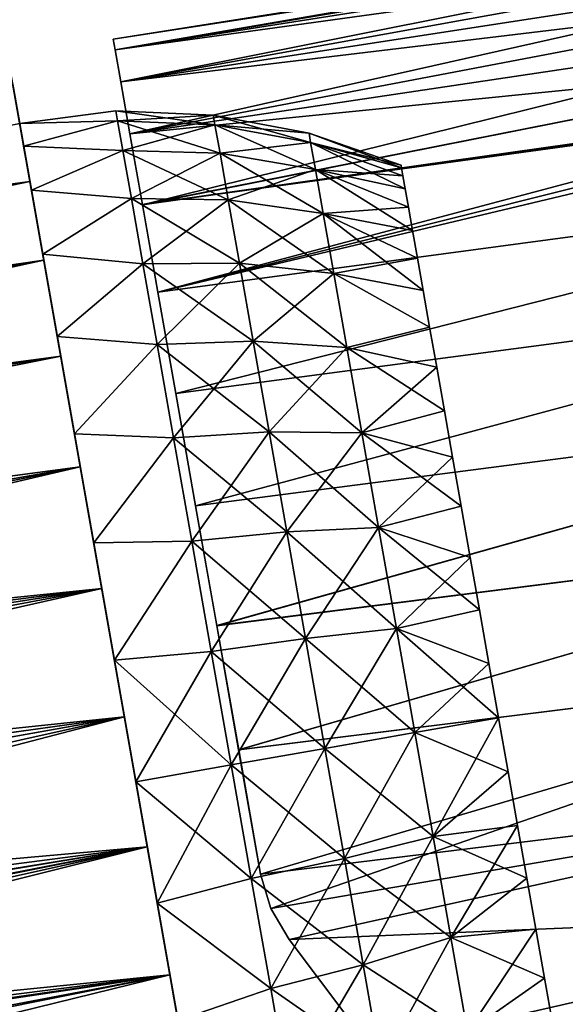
# Model space of a CAD drawing. Header units: millimetres. Extents: x -25 to 79, y -375 to 543.
# Tile 15 of 29: x 43 to 61, y 113 to 146. Entities that reach past the tile are written whole.
import ezdxf

# ---------------------------------------------------------------- set-up
doc = ezdxf.new("R2010")
doc.units = ezdxf.units.MM
doc.header["$LTSCALE"] = 65.185185
for name, color, linetype in [('22', 7, 'CONTINUOUS'), ('23', 7, 'CONTINUOUS'), ('30', 7, 'CONTINUOUS'), ('39', 7, 'CONTINUOUS'), ('40', 7, 'CONTINUOUS'), ('41', 7, 'CONTINUOUS'), ('42', 7, 'CONTINUOUS')]:
    doc.layers.add(name, color=color, linetype=linetype)

msp = doc.modelspace()

# ---------------------------------------------------------------- linework, layer by layer
at = {"layer": '22', "color": 7, "linetype": 'CONTINUOUS', "true_color": 0xa2afbf}
for points in [[(43.801, 140.214, 12.366), (43.466, 142.114, 8.485), (0.062, 132.905, 11.702), (43.801, 140.214, 12.366)], [(-16.215, 127.748, 14.955), (43.801, 140.214, 12.366), (-17.283, 128.772, 13.376), (-16.215, 127.748, 14.955)], [(-17.283, 128.772, 13.376), (43.801, 140.214, 12.366), (0.062, 132.905, 11.702), (-17.283, 128.772, 13.376)], [(44.256, 137.633, 15.836), (43.801, 140.214, 12.366), (-16.215, 127.748, 14.955), (44.256, 137.633, 15.836)], [(-14.954, 126.539, 16.515), (44.256, 137.633, 15.836), (-16.215, 127.748, 14.955), (-14.954, 126.539, 16.515)], [(-13.419, 125.068, 18.088), (44.256, 137.633, 15.836), (-14.954, 126.539, 16.515), (-13.419, 125.068, 18.088)], [(44.812, 134.48, 18.752), (44.256, 137.633, 15.836), (-13.419, 125.068, 18.088), (44.812, 134.48, 18.752)], [(-11.56, 123.284, 19.628), (44.812, 134.48, 18.752), (-13.419, 125.068, 18.088), (-11.56, 123.284, 19.628)], [(45.451, 130.856, 21.032), (44.812, 134.48, 18.752), (-11.56, 123.284, 19.628), (45.451, 130.856, 21.032)], [(-9.353, 121.168, 21.046), (45.451, 130.856, 21.032), (-11.56, 123.284, 19.628), (-9.353, 121.168, 21.046)], [(-8.098, 119.965, 21.686), (45.451, 130.856, 21.032), (-9.353, 121.168, 21.046), (-8.098, 119.965, 21.686)], [(-6.726, 118.649, 22.265), (45.451, 130.856, 21.032), (-8.098, 119.965, 21.686), (-6.726, 118.649, 22.265)], [(46.155, 126.865, 22.604), (45.451, 130.856, 21.032), (-6.726, 118.649, 22.265), (46.155, 126.865, 22.604)], [(-5.226, 117.211, 22.762), (46.155, 126.865, 22.604), (-6.726, 118.649, 22.265), (-5.226, 117.211, 22.762)], [(-3.6, 115.652, 23.153), (46.155, 126.865, 22.604), (-5.226, 117.211, 22.762), (-3.6, 115.652, 23.153)], [(46.895, 122.666, 23.398), (46.155, 126.865, 22.604), (-3.6, 115.652, 23.153), (46.895, 122.666, 23.398)], [(-1.857, 113.978, 23.408), (46.895, 122.666, 23.398), (-3.6, 115.652, 23.153), (-1.857, 113.978, 23.408)], [(0, 112.2, 23.5), (46.895, 122.666, 23.398), (-1.857, 113.978, 23.408), (0, 112.2, 23.5)], [(2.123, 110.98, 23.447), (46.895, 122.666, 23.398), (0, 112.2, 23.5), (2.123, 110.98, 23.447)], [(47.646, 118.405, 23.398), (46.895, 122.666, 23.398), (2.123, 110.98, 23.447), (47.646, 118.405, 23.398)], [(3.966, 109.92, 23.316), (47.646, 118.405, 23.398), (2.123, 110.98, 23.447), (3.966, 109.92, 23.316)], [(5.505, 109.035, 23.144), (47.646, 118.405, 23.398), (3.966, 109.92, 23.316), (5.505, 109.035, 23.144)], [(6.89, 108.239, 22.941), (47.646, 118.405, 23.398), (5.505, 109.035, 23.144), (6.89, 108.239, 22.941)], [(48.387, 114.205, 22.604), (47.646, 118.405, 23.398), (6.89, 108.239, 22.941), (48.387, 114.205, 22.604)], [(9.416, 106.786, 22.444), (48.387, 114.205, 22.604), (6.89, 108.239, 22.941), (9.416, 106.786, 22.444)], [(12.046, 105.274, 21.744), (48.387, 114.205, 22.604), (9.416, 106.786, 22.444), (12.046, 105.274, 21.744)], [(49.091, 110.214, 21.032), (48.387, 114.205, 22.604), (12.046, 105.274, 21.744), (49.091, 110.214, 21.032)]]:
    msp.add_3dface(points, dxfattribs=at)
at = {"layer": '23', "color": 7, "linetype": 'CONTINUOUS', "true_color": 0xa2afbf}
for points in [[(43.466, 142.114, -8.485), (43.801, 140.214, -12.366), (6.615, 135.129, -9.64), (43.466, 142.114, -8.485)], [(0.064, 132.905, -11.702), (43.801, 140.214, -12.366), (-18.279, 129.727, -11.604), (0.064, 132.905, -11.702)], [(-18.279, 129.727, -11.604), (43.801, 140.214, -12.366), (-17.247, 128.737, -13.435), (-18.279, 129.727, -11.604)], [(43.801, 140.214, -12.366), (44.256, 137.633, -15.836), (-17.247, 128.737, -13.435), (43.801, 140.214, -12.366)], [(2.264, 133.423, -11.476), (43.801, 140.214, -12.366), (0.064, 132.905, -11.702), (2.264, 133.423, -11.476)], [(4.489, 134.182, -10.806), (43.801, 140.214, -12.366), (2.264, 133.423, -11.476), (4.489, 134.182, -10.806)], [(6.615, 135.129, -9.64), (43.801, 140.214, -12.366), (4.489, 134.182, -10.806), (6.615, 135.129, -9.64)], [(-17.247, 128.737, -13.435), (44.256, 137.633, -15.836), (-16.173, 127.708, -15.012), (-17.247, 128.737, -13.435)], [(-16.173, 127.708, -15.012), (44.256, 137.633, -15.836), (-14.914, 126.501, -16.56), (-16.173, 127.708, -15.012)], [(44.256, 137.633, -15.836), (44.812, 134.48, -18.752), (-14.914, 126.501, -16.56), (44.256, 137.633, -15.836)], [(-14.914, 126.501, -16.56), (44.812, 134.48, -18.752), (-13.385, 125.035, -18.12), (-14.914, 126.501, -16.56)], [(-13.385, 125.035, -18.12), (44.812, 134.48, -18.752), (-11.532, 123.257, -19.648), (-13.385, 125.035, -18.12)], [(44.812, 134.48, -18.752), (45.451, 130.856, -21.032), (-11.532, 123.257, -19.648), (44.812, 134.48, -18.752)], [(-11.532, 123.257, -19.648), (45.451, 130.856, -21.032), (-9.333, 121.149, -21.057), (-11.532, 123.257, -19.648)], [(45.451, 130.856, -21.032), (46.155, 126.865, -22.604), (-9.333, 121.149, -21.057), (45.451, 130.856, -21.032)], [(-9.333, 121.149, -21.057), (46.155, 126.865, -22.604), (-8.084, 119.951, -21.693), (-9.333, 121.149, -21.057)], [(-8.084, 119.951, -21.693), (46.155, 126.865, -22.604), (-6.719, 118.642, -22.267), (-8.084, 119.951, -21.693)], [(-6.719, 118.642, -22.267), (46.155, 126.865, -22.604), (-5.226, 117.211, -22.762), (-6.719, 118.642, -22.267)], [(46.155, 126.865, -22.604), (46.895, 122.666, -23.398), (-5.226, 117.211, -22.762), (46.155, 126.865, -22.604)], [(-5.226, 117.211, -22.762), (46.895, 122.666, -23.398), (-3.605, 115.657, -23.152), (-5.226, 117.211, -22.762)], [(-3.605, 115.657, -23.152), (46.895, 122.666, -23.398), (-1.862, 113.983, -23.408), (-3.605, 115.657, -23.152)], [(46.895, 122.666, -23.398), (47.646, 118.405, -23.398), (-1.862, 113.983, -23.408), (46.895, 122.666, -23.398)], [(-1.862, 113.983, -23.408), (47.646, 118.405, -23.398), (0, 112.2, -23.5), (-1.862, 113.983, -23.408)], [(0, 112.2, -23.5), (47.646, 118.405, -23.398), (2.287, 110.885, -23.439), (0, 112.2, -23.5)], [(2.287, 110.885, -23.439), (47.646, 118.405, -23.398), (4.224, 109.771, -23.291), (2.287, 110.885, -23.439)], [(47.646, 118.405, -23.398), (48.387, 114.205, -22.604), (4.224, 109.771, -23.291), (47.646, 118.405, -23.398)], [(4.224, 109.771, -23.291), (48.387, 114.205, -22.604), (5.825, 108.851, -23.101), (4.224, 109.771, -23.291)], [(5.825, 108.851, -23.101), (48.387, 114.205, -22.604), (7.249, 108.033, -22.88), (5.825, 108.851, -23.101)], [(7.249, 108.033, -22.88), (48.387, 114.205, -22.604), (9.921, 106.497, -22.324), (7.249, 108.033, -22.88)], [(48.387, 114.205, -22.604), (49.091, 110.214, -21.032), (9.921, 106.497, -22.324), (48.387, 114.205, -22.604)]]:
    msp.add_3dface(points, dxfattribs=at)
at = {"layer": '30', "color": 7, "linetype": 'CONTINUOUS', "true_color": 0xa2afbf}
for points in [[(43.19, 143.678), (43.26, 143.28, 4.336), (51.352, 97.392), (43.19, 143.678)], [(43.19, 143.678), (51.352, 97.392), (51.281, 97.791, -4.336), (43.19, 143.678)], [(43.19, 143.678), (51.281, 97.791, -4.336), (43.26, 143.28, -4.336), (43.19, 143.678)], [(43.26, 143.28, 4.336), (43.466, 142.114, 8.485), (51.281, 97.791, 4.336), (43.26, 143.28, 4.336)], [(43.26, 143.28, 4.336), (51.281, 97.791, 4.336), (51.352, 97.392), (43.26, 143.28, 4.336)], [(51.281, 97.791, -4.336), (51.076, 98.956, -8.485), (43.26, 143.28, -4.336), (51.281, 97.791, -4.336)], [(51.076, 98.956, -8.485), (43.466, 142.114, -8.485), (43.26, 143.28, -4.336), (51.076, 98.956, -8.485)], [(43.466, 142.114, 8.485), (43.801, 140.214, 12.366), (51.076, 98.956, 8.485), (43.466, 142.114, 8.485)], [(43.466, 142.114, 8.485), (51.076, 98.956, 8.485), (51.281, 97.791, 4.336), (43.466, 142.114, 8.485)], [(51.076, 98.956, -8.485), (50.741, 100.856, -12.366), (43.466, 142.114, -8.485), (51.076, 98.956, -8.485)], [(50.741, 100.856, -12.366), (43.801, 140.214, -12.366), (43.466, 142.114, -8.485), (50.741, 100.856, -12.366)], [(43.801, 140.214, 12.366), (44.256, 137.633, 15.836), (50.741, 100.856, 12.366), (43.801, 140.214, 12.366)], [(43.801, 140.214, 12.366), (50.741, 100.856, 12.366), (51.076, 98.956, 8.485), (43.801, 140.214, 12.366)], [(50.741, 100.856, -12.366), (50.286, 103.437, -15.836), (43.801, 140.214, -12.366), (50.741, 100.856, -12.366)], [(50.286, 103.437, -15.836), (44.256, 137.633, -15.836), (43.801, 140.214, -12.366), (50.286, 103.437, -15.836)], [(44.256, 137.633, 15.836), (44.812, 134.48, 18.752), (50.286, 103.437, 15.836), (44.256, 137.633, 15.836)], [(44.256, 137.633, 15.836), (50.286, 103.437, 15.836), (50.741, 100.856, 12.366), (44.256, 137.633, 15.836)], [(50.286, 103.437, -15.836), (49.73, 106.591, -18.752), (44.256, 137.633, -15.836), (50.286, 103.437, -15.836)], [(49.73, 106.591, -18.752), (44.812, 134.48, -18.752), (44.256, 137.633, -15.836), (49.73, 106.591, -18.752)], [(44.812, 134.48, 18.752), (45.451, 130.856, 21.032), (49.73, 106.591, 18.752), (44.812, 134.48, 18.752)], [(44.812, 134.48, 18.752), (49.73, 106.591, 18.752), (50.286, 103.437, 15.836), (44.812, 134.48, 18.752)], [(49.73, 106.591, -18.752), (49.091, 110.214, -21.032), (44.812, 134.48, -18.752), (49.73, 106.591, -18.752)], [(49.091, 110.214, -21.032), (45.451, 130.856, -21.032), (44.812, 134.48, -18.752), (49.091, 110.214, -21.032)], [(45.451, 130.856, 21.032), (46.155, 126.865, 22.604), (49.091, 110.214, 21.032), (45.451, 130.856, 21.032)], [(45.451, 130.856, 21.032), (49.091, 110.214, 21.032), (49.73, 106.591, 18.752), (45.451, 130.856, 21.032)], [(49.091, 110.214, -21.032), (48.387, 114.205, -22.604), (45.451, 130.856, -21.032), (49.091, 110.214, -21.032)], [(48.387, 114.205, -22.604), (46.155, 126.865, -22.604), (45.451, 130.856, -21.032), (48.387, 114.205, -22.604)], [(46.155, 126.865, 22.604), (46.895, 122.666, 23.398), (48.387, 114.205, 22.604), (46.155, 126.865, 22.604)], [(46.155, 126.865, 22.604), (48.387, 114.205, 22.604), (49.091, 110.214, 21.032), (46.155, 126.865, 22.604)], [(48.387, 114.205, -22.604), (47.646, 118.405, -23.398), (46.155, 126.865, -22.604), (48.387, 114.205, -22.604)], [(47.646, 118.405, -23.398), (46.895, 122.666, -23.398), (46.155, 126.865, -22.604), (47.646, 118.405, -23.398)], [(46.895, 122.666, 23.398), (47.646, 118.405, 23.398), (48.387, 114.205, 22.604), (46.895, 122.666, 23.398)]]:
    msp.add_3dface(points, dxfattribs=at)
at = {"layer": '39', "color": 7, "linetype": 'CONTINUOUS', "true_color": 0xa2afbf}
for points in [[(56.409, 122.146, -19.947), (59.154, 122.63, -18.395), (59.467, 120.855, -18.307), (56.409, 122.146, -19.947)], [(56.409, 122.146, 19.947), (57.011, 118.735, 19.644), (59.154, 122.63, 18.395), (56.409, 122.146, 19.947)], [(59.154, 122.63, 18.395), (57.011, 118.735, 19.644), (59.467, 120.855, 18.307), (59.154, 122.63, 18.395)], [(53.469, 121.628, -21.081), (56.409, 122.146, -19.947), (57.011, 118.735, -19.644), (53.469, 121.628, -21.081)], [(53.469, 121.628, 21.081), (54.105, 118.023, 20.76), (56.409, 122.146, 19.947), (53.469, 121.628, 21.081)], [(56.409, 122.146, 19.947), (54.105, 118.023, 20.76), (57.011, 118.735, 19.644), (56.409, 122.146, 19.947)], [(57.011, 118.735, -19.644), (56.409, 122.146, -19.947), (59.467, 120.855, -18.307), (57.011, 118.735, -19.644)], [(50.398, 121.087, 21.77), (51.055, 117.364, 21.439), (53.469, 121.628, 21.081), (50.398, 121.087, 21.77)], [(50.398, 121.087, -21.77), (53.469, 121.628, -21.081), (54.105, 118.023, -20.76), (50.398, 121.087, -21.77)], [(53.469, 121.628, 21.081), (51.055, 117.364, 21.439), (54.105, 118.023, 20.76), (53.469, 121.628, 21.081)], [(54.105, 118.023, -20.76), (53.469, 121.628, -21.081), (57.011, 118.735, -19.644), (54.105, 118.023, -20.76)], [(51.055, 117.364, -21.439), (47.271, 120.535, -22), (50.398, 121.087, -21.77), (51.055, 117.364, -21.439)], [(47.271, 120.535, 22), (47.973, 116.554, 21.625), (50.398, 121.087, 21.77), (47.271, 120.535, 22)], [(50.398, 121.087, 21.77), (47.973, 116.554, 21.625), (51.055, 117.364, 21.439), (50.398, 121.087, 21.77)], [(51.055, 117.364, -21.439), (50.398, 121.087, -21.77), (54.105, 118.023, -20.76), (51.055, 117.364, -21.439)], [(59.467, 120.855, 18.307), (57.011, 118.735, 19.644), (59.777, 119.096, 18.042), (59.467, 120.855, 18.307)], [(59.777, 119.096, -18.042), (57.011, 118.735, -19.644), (59.467, 120.855, -18.307), (59.777, 119.096, -18.042)], [(47.973, 116.554, -21.625), (47.271, 120.535, -22), (51.055, 117.364, -21.439), (47.973, 116.554, -21.625)], [(57.011, 118.735, 19.644), (57.594, 115.428, 18.744), (59.777, 119.096, 18.042), (57.011, 118.735, 19.644)], [(60.082, 117.372, -17.603), (57.011, 118.735, -19.644), (59.777, 119.096, -18.042), (60.082, 117.372, -17.603)], [(59.777, 119.096, 18.042), (57.594, 115.428, 18.744), (60.082, 117.372, 17.603), (59.777, 119.096, 18.042)], [(54.105, 118.023, 20.76), (54.721, 114.528, 19.809), (57.011, 118.735, 19.644), (54.105, 118.023, 20.76)], [(57.594, 115.428, -18.744), (54.105, 118.023, -20.76), (57.011, 118.735, -19.644), (57.594, 115.428, -18.744)], [(57.011, 118.735, 19.644), (54.721, 114.528, 19.809), (57.594, 115.428, 18.744), (57.011, 118.735, 19.644)], [(57.594, 115.428, -18.744), (57.011, 118.735, -19.644), (60.082, 117.372, -17.603), (57.594, 115.428, -18.744)], [(51.055, 117.364, 21.439), (51.691, 113.754, 20.457), (54.105, 118.023, 20.76), (51.055, 117.364, 21.439)], [(54.721, 114.528, -19.809), (51.055, 117.364, -21.439), (54.105, 118.023, -20.76), (54.721, 114.528, -19.809)], [(54.105, 118.023, 20.76), (51.691, 113.754, 20.457), (54.721, 114.528, 19.809), (54.105, 118.023, 20.76)], [(54.721, 114.528, -19.809), (54.105, 118.023, -20.76), (57.594, 115.428, -18.744), (54.721, 114.528, -19.809)], [(51.691, 113.754, -20.457), (47.973, 116.554, -21.625), (51.055, 117.364, -21.439), (51.691, 113.754, -20.457)], [(51.055, 117.364, 21.439), (47.973, 116.554, 21.625), (51.691, 113.754, 20.457), (51.055, 117.364, 21.439)], [(51.691, 113.754, -20.457), (51.055, 117.364, -21.439), (54.721, 114.528, -19.809), (51.691, 113.754, -20.457)], [(60.082, 117.372, 17.603), (57.594, 115.428, 18.744), (60.377, 115.698, 16.995), (60.082, 117.372, 17.603)], [(60.377, 115.698, -16.995), (57.594, 115.428, -18.744), (60.082, 117.372, -17.603), (60.377, 115.698, -16.995)], [(48.651, 112.709, -20.514), (47.973, 116.554, -21.625), (51.691, 113.754, -20.457), (48.651, 112.709, -20.514)], [(47.973, 116.554, 21.625), (48.651, 112.709, 20.514), (51.691, 113.754, 20.457), (47.973, 116.554, 21.625)], [(57.594, 115.428, 18.744), (58.141, 112.324, 17.275), (60.377, 115.698, 16.995), (57.594, 115.428, 18.744)], [(60.66, 114.091, -16.223), (57.594, 115.428, -18.744), (60.377, 115.698, -16.995), (60.66, 114.091, -16.223)], [(60.377, 115.698, 16.995), (58.141, 112.324, 17.275), (60.66, 114.091, 16.223), (60.377, 115.698, 16.995)], [(54.721, 114.528, 19.809), (55.299, 111.248, 18.256), (57.594, 115.428, 18.744), (54.721, 114.528, 19.809)], [(58.141, 112.324, -17.275), (54.721, 114.528, -19.809), (57.594, 115.428, -18.744), (58.141, 112.324, -17.275)], [(57.594, 115.428, 18.744), (55.299, 111.248, 18.256), (58.141, 112.324, 17.275), (57.594, 115.428, 18.744)], [(58.141, 112.324, -17.275), (57.594, 115.428, -18.744), (60.66, 114.091, -16.223), (58.141, 112.324, -17.275)], [(51.691, 113.754, 20.457), (52.288, 110.367, 18.853), (54.721, 114.528, 19.809), (51.691, 113.754, 20.457)], [(55.299, 111.248, -18.256), (51.691, 113.754, -20.457), (54.721, 114.528, -19.809), (55.299, 111.248, -18.256)], [(54.721, 114.528, 19.809), (52.288, 110.367, 18.853), (55.299, 111.248, 18.256), (54.721, 114.528, 19.809)], [(55.299, 111.248, -18.256), (54.721, 114.528, -19.809), (58.141, 112.324, -17.275), (55.299, 111.248, -18.256)], [(60.66, 114.091, 16.223), (58.141, 112.324, 17.275), (60.929, 112.566, 15.295), (60.66, 114.091, 16.223)], [(60.929, 112.566, -15.295), (58.141, 112.324, -17.275), (60.66, 114.091, -16.223), (60.929, 112.566, -15.295)], [(52.288, 110.367, -18.853), (48.651, 112.709, -20.514), (51.691, 113.754, -20.457), (52.288, 110.367, -18.853)], [(51.691, 113.754, 20.457), (48.651, 112.709, 20.514), (52.288, 110.367, 18.853), (51.691, 113.754, 20.457)], [(52.288, 110.367, -18.853), (51.691, 113.754, -20.457), (55.299, 111.248, -18.256), (52.288, 110.367, -18.853)]]:
    msp.add_3dface(points, dxfattribs=at)
at = {"layer": '40', "color": 7, "linetype": 'CONTINUOUS', "true_color": 0xa2afbf}
for points in [[(46.618, 142.525), (46.675, 142.2, -3.78), (43.467, 142.108, -2.03), (46.618, 142.525)], [(46.675, 142.2, 3.78), (46.618, 142.525), (43.467, 142.108, 2.03), (46.675, 142.2, 3.78)], [(43.467, 142.108, 2.03), (46.618, 142.525), (43.467, 142.108, -2.03), (43.467, 142.108, 2.03)], [(46.675, 142.2, -3.78), (46.618, 142.525), (49.864, 142.073, -3.661), (46.675, 142.2, -3.78)], [(46.618, 142.525), (46.675, 142.2, 3.78), (49.808, 142.388), (46.618, 142.525)], [(49.864, 142.073, -3.661), (46.618, 142.525), (49.808, 142.388), (49.864, 142.073, -3.661)], [(49.808, 142.388), (46.675, 142.2, 3.78), (49.864, 142.073, 3.661), (49.808, 142.388)], [(49.864, 142.073, -3.661), (49.808, 142.388), (52.998, 141.492, -3.464), (49.864, 142.073, -3.661)], [(49.808, 142.388), (49.864, 142.073, 3.661), (52.945, 141.791), (49.808, 142.388)], [(52.998, 141.492, -3.464), (49.808, 142.388), (52.945, 141.791), (52.998, 141.492, -3.464)], [(43.467, 142.108, -2.03), (46.675, 142.2, -3.78), (43.596, 141.374, -6.021), (43.467, 142.108, -2.03)], [(43.596, 141.374, 6.021), (46.675, 142.2, 3.78), (43.467, 142.108, 2.03), (43.596, 141.374, 6.021)], [(46.675, 142.2, -3.78), (46.846, 141.232, -7.446), (43.596, 141.374, -6.021), (46.675, 142.2, -3.78)], [(46.846, 141.232, 7.446), (46.675, 142.2, 3.78), (43.596, 141.374, 6.021), (46.846, 141.232, 7.446)], [(46.846, 141.232, -7.446), (46.675, 142.2, -3.78), (50.029, 141.136, -7.21), (46.846, 141.232, -7.446)], [(50.029, 141.136, -7.21), (46.675, 142.2, -3.78), (49.864, 142.073, -3.661), (50.029, 141.136, -7.21)], [(46.675, 142.2, 3.78), (46.846, 141.232, 7.446), (49.864, 142.073, 3.661), (46.675, 142.2, 3.78)], [(49.864, 142.073, 3.661), (46.846, 141.232, 7.446), (50.029, 141.136, 7.21), (49.864, 142.073, 3.661)], [(50.029, 141.136, -7.21), (49.864, 142.073, -3.661), (53.154, 140.606, -6.822), (50.029, 141.136, -7.21)], [(53.154, 140.606, -6.822), (49.864, 142.073, -3.661), (52.998, 141.492, -3.464), (53.154, 140.606, -6.822)], [(49.864, 142.073, 3.661), (50.029, 141.136, 7.21), (52.998, 141.492, 3.464), (49.864, 142.073, 3.661)], [(52.945, 141.791), (49.864, 142.073, 3.661), (52.998, 141.492, 3.464), (52.945, 141.791)], [(52.998, 141.492, -3.464), (52.945, 141.791), (55.975, 140.659, -1.803), (52.998, 141.492, -3.464)], [(52.945, 141.791), (52.998, 141.492, 3.464), (55.96, 140.746), (52.945, 141.791)], [(55.975, 140.659, -1.803), (52.945, 141.791), (55.96, 140.746), (55.975, 140.659, -1.803)], [(43.596, 141.374, -6.021), (46.846, 141.232, -7.446), (43.851, 139.93, -9.806), (43.596, 141.374, -6.021)], [(43.851, 139.93, 9.806), (46.846, 141.232, 7.446), (43.596, 141.374, 6.021), (43.851, 139.93, 9.806)], [(52.998, 141.492, 3.464), (50.029, 141.136, 7.21), (53.154, 140.606, 6.822), (52.998, 141.492, 3.464)], [(53.154, 140.606, -6.822), (52.998, 141.492, -3.464), (56.098, 139.966, -5.34), (53.154, 140.606, -6.822)], [(56.098, 139.966, -5.34), (52.998, 141.492, -3.464), (56.021, 140.398, -3.589), (56.098, 139.966, -5.34)], [(56.021, 140.398, -3.589), (52.998, 141.492, -3.464), (55.975, 140.659, -1.803), (56.021, 140.398, -3.589)], [(52.998, 141.492, 3.464), (53.154, 140.606, 6.822), (56.021, 140.398, 3.589), (52.998, 141.492, 3.464)], [(55.96, 140.746), (52.998, 141.492, 3.464), (55.975, 140.659, 1.803), (55.96, 140.746)], [(55.975, 140.659, 1.803), (52.998, 141.492, 3.464), (56.021, 140.398, 3.589), (55.975, 140.659, 1.803)], [(46.846, 141.232, -7.446), (47.124, 139.653, -10.885), (43.851, 139.93, -9.806), (46.846, 141.232, -7.446)], [(47.124, 139.653, 10.885), (46.846, 141.232, 7.446), (43.851, 139.93, 9.806), (47.124, 139.653, 10.885)], [(47.124, 139.653, -10.885), (46.846, 141.232, -7.446), (50.299, 139.607, -10.54), (47.124, 139.653, -10.885)], [(50.299, 139.607, -10.54), (46.846, 141.232, -7.446), (50.029, 141.136, -7.21), (50.299, 139.607, -10.54)], [(46.846, 141.232, 7.446), (47.124, 139.653, 10.885), (50.029, 141.136, 7.21), (46.846, 141.232, 7.446)], [(50.029, 141.136, 7.21), (47.124, 139.653, 10.885), (50.299, 139.607, 10.54), (50.029, 141.136, 7.21)], [(50.299, 139.607, -10.54), (50.029, 141.136, -7.21), (53.409, 139.159, -9.974), (50.299, 139.607, -10.54)], [(53.409, 139.159, -9.974), (50.029, 141.136, -7.21), (53.154, 140.606, -6.822), (53.409, 139.159, -9.974)], [(50.029, 141.136, 7.21), (50.299, 139.607, 10.54), (53.154, 140.606, 6.822), (50.029, 141.136, 7.21)], [(53.154, 140.606, 6.822), (50.299, 139.607, 10.54), (53.409, 139.159, 9.974), (53.154, 140.606, 6.822)], [(53.409, 139.159, -9.974), (53.154, 140.606, -6.822), (56.337, 138.607, -8.672), (53.409, 139.159, -9.974)], [(56.337, 138.607, -8.672), (53.154, 140.606, -6.822), (56.203, 139.367, -7.04), (56.337, 138.607, -8.672)], [(56.203, 139.367, -7.04), (53.154, 140.606, -6.822), (56.098, 139.966, -5.34), (56.203, 139.367, -7.04)], [(53.154, 140.606, 6.822), (53.409, 139.159, 9.974), (56.203, 139.367, 7.04), (53.154, 140.606, 6.822)], [(56.021, 140.398, 3.589), (53.154, 140.606, 6.822), (56.098, 139.966, 5.34), (56.021, 140.398, 3.589)], [(56.098, 139.966, 5.34), (53.154, 140.606, 6.822), (56.203, 139.367, 7.04), (56.098, 139.966, 5.34)], [(43.851, 139.93, -9.806), (47.124, 139.653, -10.885), (44.222, 137.825, -13.258), (43.851, 139.93, -9.806)], [(44.222, 137.825, 13.258), (47.124, 139.653, 10.885), (43.851, 139.93, 9.806), (44.222, 137.825, 13.258)], [(47.124, 139.653, -10.885), (47.502, 137.51, -13.993), (44.222, 137.825, -13.258), (47.124, 139.653, -10.885)], [(47.502, 137.51, 13.993), (47.124, 139.653, 10.885), (44.222, 137.825, 13.258), (47.502, 137.51, 13.993)], [(47.502, 137.51, -13.993), (47.124, 139.653, -10.885), (50.665, 137.531, -13.55), (47.502, 137.51, -13.993)], [(50.665, 137.531, -13.55), (47.124, 139.653, -10.885), (50.299, 139.607, -10.54), (50.665, 137.531, -13.55)], [(47.124, 139.653, 10.885), (47.502, 137.51, 13.993), (50.299, 139.607, 10.54), (47.124, 139.653, 10.885)], [(50.299, 139.607, 10.54), (47.502, 137.51, 13.993), (50.665, 137.531, 13.55), (50.299, 139.607, 10.54)], [(50.665, 137.531, -13.55), (50.299, 139.607, -10.54), (53.756, 137.195, -12.822), (50.665, 137.531, -13.55)], [(53.756, 137.195, -12.822), (50.299, 139.607, -10.54), (53.409, 139.159, -9.974), (53.756, 137.195, -12.822)], [(50.299, 139.607, 10.54), (50.665, 137.531, 13.55), (53.409, 139.159, 9.974), (50.299, 139.607, 10.54)], [(53.409, 139.159, 9.974), (50.665, 137.531, 13.55), (53.756, 137.195, 12.822), (53.409, 139.159, 9.974)], [(56.203, 139.367, 7.04), (53.409, 139.159, 9.974), (56.337, 138.607, 8.672), (56.203, 139.367, 7.04)], [(53.756, 137.195, -12.822), (53.409, 139.159, -9.974), (56.685, 136.634, -11.67), (53.756, 137.195, -12.822)], [(56.685, 136.634, -11.67), (53.409, 139.159, -9.974), (56.498, 137.693, -10.22), (56.685, 136.634, -11.67)], [(56.498, 137.693, -10.22), (53.409, 139.159, -9.974), (56.337, 138.607, -8.672), (56.498, 137.693, -10.22)], [(53.409, 139.159, 9.974), (53.756, 137.195, 12.822), (56.498, 137.693, 10.22), (53.409, 139.159, 9.974)], [(56.337, 138.607, 8.672), (53.409, 139.159, 9.974), (56.498, 137.693, 10.22), (56.337, 138.607, 8.672)], [(44.222, 137.825, -13.258), (47.502, 137.51, -13.993), (44.697, 135.131, -16.258), (44.222, 137.825, -13.258)], [(44.697, 135.131, 16.258), (47.502, 137.51, 13.993), (44.222, 137.825, 13.258), (44.697, 135.131, 16.258)], [(47.502, 137.51, -13.993), (47.968, 134.867, -16.676), (44.697, 135.131, -16.258), (47.502, 137.51, -13.993)], [(47.968, 134.867, 16.676), (47.502, 137.51, 13.993), (44.697, 135.131, 16.258), (47.968, 134.867, 16.676)], [(51.116, 134.972, -16.149), (47.502, 137.51, -13.993), (50.665, 137.531, -13.55), (51.116, 134.972, -16.149)], [(47.502, 137.51, 13.993), (47.968, 134.867, 16.676), (50.665, 137.531, 13.55), (47.502, 137.51, 13.993)], [(47.968, 134.867, -16.676), (47.502, 137.51, -13.993), (51.116, 134.972, -16.149), (47.968, 134.867, -16.676)], [(50.665, 137.531, 13.55), (47.968, 134.867, 16.676), (51.116, 134.972, 16.149), (50.665, 137.531, 13.55)], [(51.116, 134.972, -16.149), (50.665, 137.531, -13.55), (54.183, 134.774, -15.28), (51.116, 134.972, -16.149)], [(54.183, 134.774, -15.28), (50.665, 137.531, -13.55), (53.756, 137.195, -12.822), (54.183, 134.774, -15.28)], [(50.665, 137.531, 13.55), (51.116, 134.972, 16.149), (53.756, 137.195, 12.822), (50.665, 137.531, 13.55)], [(56.498, 137.693, 10.22), (53.756, 137.195, 12.822), (56.685, 136.634, 11.67), (56.498, 137.693, 10.22)], [(53.756, 137.195, 12.822), (51.116, 134.972, 16.149), (54.183, 134.774, 15.28), (53.756, 137.195, 12.822)], [(54.183, 134.774, -15.28), (53.756, 137.195, -12.822), (56.896, 135.44, -13.008), (54.183, 134.774, -15.28)], [(56.896, 135.44, -13.008), (53.756, 137.195, -12.822), (56.685, 136.634, -11.67), (56.896, 135.44, -13.008)], [(53.756, 137.195, 12.822), (54.183, 134.774, 15.28), (56.896, 135.44, 13.008), (53.756, 137.195, 12.822)], [(56.685, 136.634, 11.67), (53.756, 137.195, 12.822), (56.896, 135.44, 13.008), (56.685, 136.634, 11.67)], [(57.128, 134.123, -14.22), (54.183, 134.774, -15.28), (56.896, 135.44, -13.008), (57.128, 134.123, -14.22)], [(56.896, 135.44, 13.008), (54.183, 134.774, 15.28), (57.128, 134.123, 14.22), (56.896, 135.44, 13.008)], [(44.697, 135.131, -16.258), (47.968, 134.867, -16.676), (45.26, 131.941, -18.705), (44.697, 135.131, -16.258)], [(45.26, 131.941, 18.705), (47.968, 134.867, 16.676), (44.697, 135.131, 16.258), (45.26, 131.941, 18.705)], [(51.639, 132.008, -18.256), (47.968, 134.867, -16.676), (51.116, 134.972, -16.149), (51.639, 132.008, -18.256)], [(47.968, 134.867, 16.676), (48.508, 131.806, 18.853), (51.116, 134.972, 16.149), (47.968, 134.867, 16.676)], [(51.116, 134.972, 16.149), (48.508, 131.806, 18.853), (51.639, 132.008, 18.256), (51.116, 134.972, 16.149)], [(51.639, 132.008, -18.256), (51.116, 134.972, -16.149), (54.677, 131.969, -17.275), (51.639, 132.008, -18.256)], [(54.677, 131.969, -17.275), (51.116, 134.972, -16.149), (54.183, 134.774, -15.28), (54.677, 131.969, -17.275)], [(51.116, 134.972, 16.149), (51.639, 132.008, 18.256), (54.183, 134.774, 15.28), (51.116, 134.972, 16.149)], [(47.968, 134.867, -16.676), (48.508, 131.806, -18.853), (45.26, 131.941, -18.705), (47.968, 134.867, -16.676)], [(48.508, 131.806, 18.853), (47.968, 134.867, 16.676), (45.26, 131.941, 18.705), (48.508, 131.806, 18.853)], [(48.508, 131.806, -18.853), (47.968, 134.867, -16.676), (51.639, 132.008, -18.256), (48.508, 131.806, -18.853)], [(54.183, 134.774, 15.28), (51.639, 132.008, 18.256), (54.677, 131.969, 17.275), (54.183, 134.774, 15.28)], [(54.677, 131.969, -17.275), (54.183, 134.774, -15.28), (57.38, 132.695, -15.295), (54.677, 131.969, -17.275)], [(57.38, 132.695, -15.295), (54.183, 134.774, -15.28), (57.128, 134.123, -14.22), (57.38, 132.695, -15.295)], [(54.183, 134.774, 15.28), (54.677, 131.969, 17.275), (57.128, 134.123, 14.22), (54.183, 134.774, 15.28)], [(57.128, 134.123, 14.22), (54.677, 131.969, 17.275), (57.38, 132.695, 15.295), (57.128, 134.123, 14.22)], [(57.649, 131.17, -16.223), (54.677, 131.969, -17.275), (57.38, 132.695, -15.295), (57.649, 131.17, -16.223)], [(57.38, 132.695, 15.295), (54.677, 131.969, 17.275), (57.649, 131.17, 16.223), (57.38, 132.695, 15.295)], [(45.26, 131.941, -18.705), (48.508, 131.806, -18.853), (45.891, 128.362, -20.514), (45.26, 131.941, -18.705)], [(45.891, 128.362, 20.514), (48.508, 131.806, 18.853), (45.26, 131.941, 18.705), (45.891, 128.362, 20.514)], [(48.508, 131.806, -18.853), (49.105, 128.419, -20.457), (45.891, 128.362, -20.514), (48.508, 131.806, -18.853)], [(49.105, 128.419, 20.457), (48.508, 131.806, 18.853), (45.891, 128.362, 20.514), (49.105, 128.419, 20.457)], [(52.217, 128.728, -19.809), (48.508, 131.806, -18.853), (51.639, 132.008, -18.256), (52.217, 128.728, -19.809)], [(48.508, 131.806, 18.853), (49.105, 128.419, 20.457), (51.639, 132.008, 18.256), (48.508, 131.806, 18.853)], [(49.105, 128.419, -20.457), (48.508, 131.806, -18.853), (52.217, 128.728, -19.809), (49.105, 128.419, -20.457)], [(51.639, 132.008, 18.256), (49.105, 128.419, 20.457), (52.217, 128.728, 19.809), (51.639, 132.008, 18.256)], [(52.217, 128.728, -19.809), (51.639, 132.008, -18.256), (55.225, 128.865, -18.744), (52.217, 128.728, -19.809)], [(55.225, 128.865, -18.744), (51.639, 132.008, -18.256), (54.677, 131.969, -17.275), (55.225, 128.865, -18.744)], [(51.639, 132.008, 18.256), (52.217, 128.728, 19.809), (54.677, 131.969, 17.275), (51.639, 132.008, 18.256)], [(54.677, 131.969, 17.275), (52.217, 128.728, 19.809), (55.225, 128.865, 18.744), (54.677, 131.969, 17.275)], [(55.225, 128.865, -18.744), (54.677, 131.969, -17.275), (57.932, 129.563, -16.995), (55.225, 128.865, -18.744)], [(57.932, 129.563, -16.995), (54.677, 131.969, -17.275), (57.649, 131.17, -16.223), (57.932, 129.563, -16.995)], [(54.677, 131.969, 17.275), (55.225, 128.865, 18.744), (57.649, 131.17, 16.223), (54.677, 131.969, 17.275)], [(57.649, 131.17, 16.223), (55.225, 128.865, 18.744), (57.932, 129.563, 16.995), (57.649, 131.17, 16.223)], [(58.227, 127.889, -17.603), (55.225, 128.865, -18.744), (57.932, 129.563, -16.995), (58.227, 127.889, -17.603)], [(57.932, 129.563, 16.995), (55.225, 128.865, 18.744), (58.227, 127.889, 17.603), (57.932, 129.563, 16.995)], [(55.808, 125.558, -19.644), (52.217, 128.728, -19.809), (55.225, 128.865, -18.744), (55.808, 125.558, -19.644)], [(52.217, 128.728, 19.809), (52.833, 125.233, 20.76), (55.225, 128.865, 18.744), (52.217, 128.728, 19.809)], [(55.225, 128.865, 18.744), (52.833, 125.233, 20.76), (55.808, 125.558, 19.644), (55.225, 128.865, 18.744)], [(55.808, 125.558, -19.644), (55.225, 128.865, -18.744), (58.531, 126.165, -18.042), (55.808, 125.558, -19.644)], [(58.531, 126.165, -18.042), (55.225, 128.865, -18.744), (58.227, 127.889, -17.603), (58.531, 126.165, -18.042)], [(55.225, 128.865, 18.744), (55.808, 125.558, 19.644), (58.227, 127.889, 17.603), (55.225, 128.865, 18.744)], [(52.833, 125.233, -20.76), (49.105, 128.419, -20.457), (52.217, 128.728, -19.809), (52.833, 125.233, -20.76)], [(49.105, 128.419, 20.457), (49.742, 124.809, 21.439), (52.217, 128.728, 19.809), (49.105, 128.419, 20.457)], [(52.217, 128.728, 19.809), (49.742, 124.809, 21.439), (52.833, 125.233, 20.76), (52.217, 128.728, 19.809)], [(52.833, 125.233, -20.76), (52.217, 128.728, -19.809), (55.808, 125.558, -19.644), (52.833, 125.233, -20.76)], [(45.891, 128.362, -20.514), (49.105, 128.419, -20.457), (46.569, 124.516, -21.625), (45.891, 128.362, -20.514)], [(46.569, 124.516, 21.625), (49.105, 128.419, 20.457), (45.891, 128.362, 20.514), (46.569, 124.516, 21.625)], [(49.105, 128.419, -20.457), (49.742, 124.809, -21.439), (46.569, 124.516, -21.625), (49.105, 128.419, -20.457)], [(49.742, 124.809, 21.439), (49.105, 128.419, 20.457), (46.569, 124.516, 21.625), (49.742, 124.809, 21.439)], [(49.742, 124.809, -21.439), (49.105, 128.419, -20.457), (52.833, 125.233, -20.76), (49.742, 124.809, -21.439)], [(58.227, 127.889, 17.603), (55.808, 125.558, 19.644), (58.531, 126.165, 18.042), (58.227, 127.889, 17.603)], [(58.841, 124.406, -18.307), (55.808, 125.558, -19.644), (58.531, 126.165, -18.042), (58.841, 124.406, -18.307)], [(58.531, 126.165, 18.042), (55.808, 125.558, 19.644), (58.841, 124.406, 18.307), (58.531, 126.165, 18.042)], [(52.833, 125.233, 20.76), (53.469, 121.628, 21.081), (55.808, 125.558, 19.644), (52.833, 125.233, 20.76)], [(56.409, 122.146, -19.947), (52.833, 125.233, -20.76), (55.808, 125.558, -19.644), (56.409, 122.146, -19.947)], [(53.469, 121.628, 21.081), (56.409, 122.146, 19.947), (55.808, 125.558, 19.644), (53.469, 121.628, 21.081)], [(59.154, 122.63, -18.395), (56.409, 122.146, -19.947), (55.808, 125.558, -19.644), (59.154, 122.63, -18.395)], [(55.808, 125.558, 19.644), (56.409, 122.146, 19.947), (58.841, 124.406, 18.307), (55.808, 125.558, 19.644)], [(59.154, 122.63, -18.395), (55.808, 125.558, -19.644), (58.841, 124.406, -18.307), (59.154, 122.63, -18.395)], [(49.742, 124.809, 21.439), (50.398, 121.087, 21.77), (52.833, 125.233, 20.76), (49.742, 124.809, 21.439)], [(53.469, 121.628, -21.081), (49.742, 124.809, -21.439), (52.833, 125.233, -20.76), (53.469, 121.628, -21.081)], [(50.398, 121.087, 21.77), (53.469, 121.628, 21.081), (52.833, 125.233, 20.76), (50.398, 121.087, 21.77)], [(56.409, 122.146, -19.947), (53.469, 121.628, -21.081), (52.833, 125.233, -20.76), (56.409, 122.146, -19.947)], [(47.271, 120.535, 22), (49.742, 124.809, 21.439), (46.569, 124.516, 21.625), (47.271, 120.535, 22)], [(49.742, 124.809, -21.439), (50.398, 121.087, -21.77), (46.569, 124.516, -21.625), (49.742, 124.809, -21.439)], [(47.271, 120.535, 22), (50.398, 121.087, 21.77), (49.742, 124.809, 21.439), (47.271, 120.535, 22)], [(53.469, 121.628, -21.081), (50.398, 121.087, -21.77), (49.742, 124.809, -21.439), (53.469, 121.628, -21.081)], [(50.398, 121.087, -21.77), (47.271, 120.535, -22), (46.569, 124.516, -21.625), (50.398, 121.087, -21.77)], [(56.409, 122.146, 19.947), (59.154, 122.63, 18.395), (58.841, 124.406, 18.307), (56.409, 122.146, 19.947)]]:
    msp.add_3dface(points, dxfattribs=at)
at = {"layer": '41', "color": 7, "linetype": 'CONTINUOUS', "true_color": 0xa2afbf}
for points in [[(46.533, 144.877), (46.595, 144.525, 4.136), (71.907, 148.896), (46.533, 144.877)], [(71.907, 148.896), (46.595, 144.525, 4.136), (71.903, 148.798, 2.125), (71.907, 148.896)], [(71.903, 148.798, 2.125), (46.595, 144.525, 4.136), (71.891, 148.506, 4.235), (71.903, 148.798, 2.125)], [(46.595, 144.525, 4.136), (46.779, 143.479, 8.149), (71.891, 148.506, 4.235), (46.595, 144.525, 4.136)], [(71.891, 148.506, 4.235), (46.779, 143.479, 8.149), (71.87, 148.021, 6.312), (71.891, 148.506, 4.235)], [(71.87, 148.021, 6.312), (46.779, 143.479, 8.149), (71.839, 147.347, 8.34), (71.87, 148.021, 6.312)], [(46.779, 143.479, 8.149), (47.08, 141.77, 11.92), (71.839, 147.347, 8.34), (46.779, 143.479, 8.149)], [(71.839, 147.347, 8.34), (47.08, 141.77, 11.92), (71.799, 146.489, 10.302), (71.839, 147.347, 8.34)], [(71.799, 146.489, 10.302), (47.08, 141.77, 11.92), (71.747, 145.451, 12.184), (71.799, 146.489, 10.302)], [(47.08, 141.77, 11.92), (47.49, 139.45, 15.338), (71.747, 145.451, 12.184), (47.08, 141.77, 11.92)], [(71.747, 145.451, 12.184), (47.49, 139.45, 15.338), (71.684, 144.242, 13.969), (71.747, 145.451, 12.184)], [(47.49, 139.45, 15.338), (71.607, 142.87, 15.644), (71.684, 144.242, 13.969), (47.49, 139.45, 15.338)], [(77.153, 143.528, 15.851), (74.383, 143.201, 15.747), (47.995, 136.585, 18.301), (77.153, 143.528, 15.851)], [(76.972, 140.477, 18.623), (77.153, 143.528, 15.851), (47.995, 136.585, 18.301), (76.972, 140.477, 18.623)], [(74.383, 143.201, 15.747), (71.607, 142.87, 15.644), (47.995, 136.585, 18.301), (74.383, 143.201, 15.747)], [(47.995, 136.585, 18.301), (71.607, 142.87, 15.644), (47.49, 139.45, 15.338), (47.995, 136.585, 18.301)], [(48.581, 133.262, 20.721), (76.972, 140.477, 18.623), (47.995, 136.585, 18.301), (48.581, 133.262, 20.721)], [(76.734, 136.983, 20.84), (76.972, 140.477, 18.623), (48.581, 133.262, 20.721), (76.734, 136.983, 20.84)], [(49.23, 129.578, 22.527), (76.734, 136.983, 20.84), (48.581, 133.262, 20.721), (49.23, 129.578, 22.527)], [(76.434, 133.112, 22.457), (76.734, 136.983, 20.84), (49.23, 129.578, 22.527), (76.434, 133.112, 22.457)], [(49.924, 125.643, 23.663), (76.434, 133.112, 22.457), (49.23, 129.578, 22.527), (49.924, 125.643, 23.663)], [(76.068, 128.964, 23.409), (76.434, 133.112, 22.457), (49.924, 125.643, 23.663), (76.068, 128.964, 23.409)], [(50.641, 121.576, 24.096), (76.068, 128.964, 23.409), (49.924, 125.643, 23.663), (50.641, 121.576, 24.096)], [(75.644, 124.692, 23.644), (76.068, 128.964, 23.409), (50.641, 121.576, 24.096), (75.644, 124.692, 23.644)], [(51.36, 117.5, 23.814), (75.644, 124.692, 23.644), (50.641, 121.576, 24.096), (51.36, 117.5, 23.814)], [(51.696, 116.381, 23.603), (75.644, 124.692, 23.644), (51.36, 117.5, 23.814), (51.696, 116.381, 23.603)], [(75.172, 120.427, 23.156), (75.644, 124.692, 23.644), (51.696, 116.381, 23.603), (75.172, 120.427, 23.156)], [(52.291, 115.359, 23.339), (75.172, 120.427, 23.156), (51.696, 116.381, 23.603), (52.291, 115.359, 23.339)], [(74.669, 116.293, 21.954), (75.172, 120.427, 23.156), (52.291, 115.359, 23.339), (74.669, 116.293, 21.954)], [(54.982, 111.794, 21.902), (74.669, 116.293, 21.954), (52.291, 115.359, 23.339), (54.982, 111.794, 21.902)], [(74.16, 112.45, 20.078), (74.669, 116.293, 21.954), (54.982, 111.794, 21.902), (74.16, 112.45, 20.078)]]:
    msp.add_3dface(points, dxfattribs=at)
at = {"layer": '42', "color": 7, "linetype": 'CONTINUOUS', "true_color": 0xa2afbf}
for points in [[(46.533, 144.877), (71.907, 148.896), (71.903, 148.798, -2.125), (46.533, 144.877)], [(46.533, 144.877), (71.903, 148.798, -2.125), (46.595, 144.525, -4.135), (46.533, 144.877)], [(71.903, 148.798, -2.125), (71.891, 148.506, -4.235), (46.595, 144.525, -4.135), (71.903, 148.798, -2.125)], [(71.891, 148.506, -4.235), (71.87, 148.021, -6.312), (46.595, 144.525, -4.135), (71.891, 148.506, -4.235)], [(46.595, 144.525, -4.135), (71.87, 148.021, -6.312), (46.779, 143.479, -8.147), (46.595, 144.525, -4.135)], [(71.87, 148.021, -6.312), (71.839, 147.347, -8.34), (46.779, 143.479, -8.147), (71.87, 148.021, -6.312)], [(71.839, 147.347, -8.34), (71.799, 146.489, -10.302), (46.779, 143.479, -8.147), (71.839, 147.347, -8.34)], [(46.779, 143.479, -8.147), (71.799, 146.489, -10.302), (47.08, 141.771, -11.918), (46.779, 143.479, -8.147)], [(71.799, 146.489, -10.302), (71.747, 145.451, -12.184), (47.08, 141.771, -11.918), (71.799, 146.489, -10.302)], [(71.747, 145.451, -12.184), (71.684, 144.242, -13.969), (47.08, 141.771, -11.918), (71.747, 145.451, -12.184)], [(47.08, 141.771, -11.918), (71.684, 144.242, -13.969), (47.489, 139.452, -15.336), (47.08, 141.771, -11.918)], [(71.684, 144.242, -13.969), (71.607, 142.87, -15.644), (47.489, 139.452, -15.336), (71.684, 144.242, -13.969)], [(47.994, 136.588, -18.299), (47.489, 139.452, -15.336), (77.153, 143.528, -15.851), (47.994, 136.588, -18.299)], [(77.153, 143.528, -15.851), (47.489, 139.452, -15.336), (74.383, 143.201, -15.747), (77.153, 143.528, -15.851)], [(76.972, 140.477, -18.623), (47.994, 136.588, -18.299), (77.153, 143.528, -15.851), (76.972, 140.477, -18.623)], [(47.489, 139.452, -15.336), (71.607, 142.87, -15.644), (74.383, 143.201, -15.747), (47.489, 139.452, -15.336)], [(48.58, 133.266, -20.719), (47.994, 136.588, -18.299), (76.972, 140.477, -18.623), (48.58, 133.266, -20.719)], [(76.734, 136.983, -20.84), (48.58, 133.266, -20.719), (76.972, 140.477, -18.623), (76.734, 136.983, -20.84)], [(49.229, 129.584, -22.524), (48.58, 133.266, -20.719), (76.734, 136.983, -20.84), (49.229, 129.584, -22.524)], [(76.434, 133.112, -22.457), (49.229, 129.584, -22.524), (76.734, 136.983, -20.84), (76.434, 133.112, -22.457)], [(49.923, 125.651, -23.661), (49.229, 129.584, -22.524), (76.434, 133.112, -22.457), (49.923, 125.651, -23.661)], [(76.068, 128.964, -23.409), (49.923, 125.651, -23.661), (76.434, 133.112, -22.457), (76.068, 128.964, -23.409)], [(50.64, 121.583, -24.096), (49.923, 125.651, -23.661), (76.068, 128.964, -23.409), (50.64, 121.583, -24.096)], [(75.644, 124.692, -23.644), (50.64, 121.583, -24.096), (76.068, 128.964, -23.409), (75.644, 124.692, -23.644)], [(51.36, 117.5, -23.814), (50.64, 121.583, -24.096), (75.644, 124.692, -23.644), (51.36, 117.5, -23.814)], [(75.172, 120.427, -23.156), (51.36, 117.5, -23.814), (75.644, 124.692, -23.644), (75.172, 120.427, -23.156)], [(51.697, 116.378, -23.602), (51.36, 117.5, -23.814), (75.172, 120.427, -23.156), (51.697, 116.378, -23.602)], [(52.291, 115.359, -23.339), (51.697, 116.378, -23.602), (75.172, 120.427, -23.156), (52.291, 115.359, -23.339)], [(74.669, 116.293, -21.954), (52.291, 115.359, -23.339), (75.172, 120.427, -23.156), (74.669, 116.293, -21.954)], [(54.983, 111.793, -21.901), (52.291, 115.359, -23.339), (74.669, 116.293, -21.954), (54.983, 111.793, -21.901)], [(74.16, 112.45, -20.078), (54.983, 111.793, -21.901), (74.669, 116.293, -21.954), (74.16, 112.45, -20.078)]]:
    msp.add_3dface(points, dxfattribs=at)

doc.saveas('drawing.dxf')
